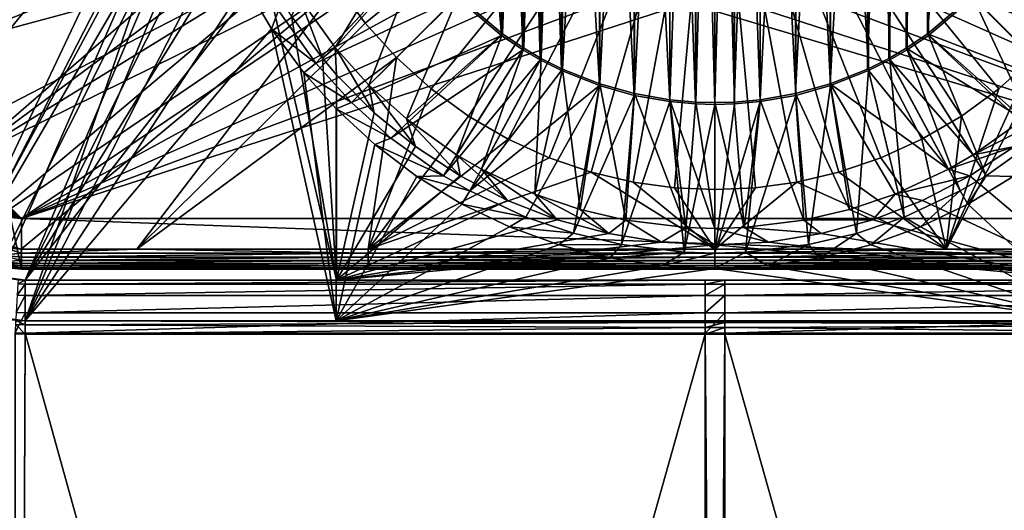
# Model space of a CAD drawing. Header units: metres. Extents: x -901 to 901, y -486 to 401.
# Tile 206 of 256: x -51 to 21, y -57 to -21. Entities that reach past the tile are written whole.
import ezdxf

# ---------------------------------------------------------------- set-up
doc = ezdxf.new("R2010")
doc.units = ezdxf.units.M

msp = doc.modelspace()

# ---------------------------------------------------------------- linework, layer by layer
at = {"layer": 'top0'}
for points in [[(-62.686565, 30.845772, -513.916626), (-39.047077, 0, -514.329285), (-62.686565, -30.845772, -513.916626)], [(-59.686565, -30.845772, -510.968536), (-37.297661, 0, -511.359344), (-59.686565, 30.845772, -510.968536)], [(-1.426473, -26.827774, -517.427917), (-3.332516, 26.658182, -517.427917), (-1.426473, 26.827774, -517.427917)], [(0, -26.865671, -517.427917), (-1.426473, 26.827774, -517.427917), (0, 26.865671, -517.427917)], [(0, -26.865671, -517.427917), (-1.426473, -26.827774, -517.427917), (-1.426473, 26.827774, -517.427917)], [(1.426473, -26.827774, -517.427917), (0, 26.865671, -517.427917), (1.426473, 26.827774, -517.427917)], [(1.426473, -26.827774, -517.427917), (0, -26.865671, -517.427917), (0, 26.865671, -517.427917)], [(3.332516, -26.658182, -517.427917), (1.426473, 26.827774, -517.427917), (3.332516, 26.658182, -517.427917)], [(3.332516, -26.658182, -517.427917), (1.426473, -26.827774, -517.427917), (1.426473, 26.827774, -517.427917)], [(-5.948157, -26.198927, -517.427917), (-8.505677, 25.483677, -517.427917), (-5.948157, 26.198927, -517.427917)], [(-3.332516, -26.658182, -517.427917), (-5.948157, 26.198927, -517.427917), (-3.332516, 26.658182, -517.427917)], [(-3.332516, -26.658182, -517.427917), (-5.948157, -26.198927, -517.427917), (-5.948157, 26.198927, -517.427917)], [(-3.316785, 26.528145, -514.427917), (-5.918982, -26.071234, -514.427917), (-3.316785, -26.528145, -514.427917)], [(-3.316785, 26.528145, -514.427917), (-5.918982, 26.071234, -514.427917), (-5.918982, -26.071234, -514.427917)], [(-1.426473, -26.827774, -517.427917), (-3.332516, -26.658182, -517.427917), (-3.332516, 26.658182, -517.427917)], [(-1.419746, 26.696964, -514.427917), (-3.316785, -26.528145, -514.427917), (-1.419746, -26.696964, -514.427917)], [(-1.419746, 26.696964, -514.427917), (-3.316785, 26.528145, -514.427917), (-3.316785, -26.528145, -514.427917)], [(0, 26.734688, -514.427917), (-1.419746, -26.696964, -514.427917), (0, -26.734688, -514.427917)], [(0, 26.734688, -514.427917), (-1.419746, 26.696964, -514.427917), (-1.419746, -26.696964, -514.427917)], [(1.419746, 26.696964, -514.427917), (0, 26.734688, -514.427917), (0, -26.734688, -514.427917)], [(1.419746, 26.696964, -514.427917), (0, -26.734688, -514.427917), (1.419746, -26.696964, -514.427917)], [(3.316785, 26.528145, -514.427917), (1.419746, 26.696964, -514.427917), (1.419746, -26.696964, -514.427917)], [(3.316785, 26.528145, -514.427917), (1.419746, -26.696964, -514.427917), (3.316785, -26.528145, -514.427917)], [(5.918982, 26.071234, -514.427917), (3.316785, 26.528145, -514.427917), (3.316785, -26.528145, -514.427917)], [(5.948157, -26.198927, -517.427917), (3.332516, 26.658182, -517.427917), (5.948157, 26.198927, -517.427917)], [(5.948157, -26.198927, -517.427917), (3.332516, -26.658182, -517.427917), (3.332516, 26.658182, -517.427917)], [(8.505677, -25.483677, -517.427917), (5.948157, 26.198927, -517.427917), (8.505677, 25.483677, -517.427917)], [(8.505677, -25.483677, -517.427917), (5.948157, -26.198927, -517.427917), (5.948157, 26.198927, -517.427917)], [(-8.505677, -25.483677, -517.427917), (-11.281076, 24.382404, -517.427917), (-8.505677, 25.483677, -517.427917)], [(-8.463373, 25.359711, -514.427917), (-11.225679, -24.263712, -514.427917), (-8.463373, -25.359711, -514.427917)], [(-8.463373, 25.359711, -514.427917), (-11.225679, 24.263712, -514.427917), (-11.225679, -24.263712, -514.427917)], [(-5.948157, -26.198927, -517.427917), (-8.505677, -25.483677, -517.427917), (-8.505677, 25.483677, -517.427917)], [(-5.918982, 26.071234, -514.427917), (-8.463373, -25.359711, -514.427917), (-5.918982, -26.071234, -514.427917)], [(-5.918982, 26.071234, -514.427917), (-8.463373, 25.359711, -514.427917), (-8.463373, -25.359711, -514.427917)], [(5.918982, 26.071234, -514.427917), (3.316785, -26.528145, -514.427917), (5.918982, -26.071234, -514.427917)], [(8.463373, 25.359711, -514.427917), (5.918982, 26.071234, -514.427917), (5.918982, -26.071234, -514.427917)], [(8.463373, 25.359711, -514.427917), (5.918982, -26.071234, -514.427917), (8.463373, -25.359711, -514.427917)], [(11.225679, 24.263712, -514.427917), (8.463373, 25.359711, -514.427917), (8.463373, -25.359711, -514.427917)], [(11.281076, -24.382404, -517.427917), (8.505677, 25.483677, -517.427917), (11.281076, 24.382404, -517.427917)], [(11.281076, -24.382404, -517.427917), (8.505677, -25.483677, -517.427917), (8.505677, 25.483677, -517.427917)], [(-11.281076, -24.382404, -517.427917), (-12.852788, 23.59174, -517.427917), (-11.281076, 24.382404, -517.427917)], [(-11.225679, 24.263712, -514.427917), (-12.790017, -23.476776, -514.427917), (-11.225679, -24.263712, -514.427917)], [(-11.225679, 24.263712, -514.427917), (-12.790017, 23.476776, -514.427917), (-12.790017, -23.476776, -514.427917)], [(-8.505677, -25.483677, -517.427917), (-11.281076, -24.382404, -517.427917), (-11.281076, 24.382404, -517.427917)], [(11.225679, 24.263712, -514.427917), (8.463373, -25.359711, -514.427917), (11.225679, -24.263712, -514.427917)], [(12.790017, 23.476776, -514.427917), (11.225679, 24.263712, -514.427917), (11.225679, -24.263712, -514.427917)], [(12.852788, -23.59174, -517.427917), (11.281076, 24.382404, -517.427917), (12.852788, 23.59174, -517.427917)], [(12.852788, -23.59174, -517.427917), (11.281076, -24.382404, -517.427917), (11.281076, 24.382404, -517.427917)], [(-12.852788, -23.59174, -517.427917), (-14.140537, 22.843149, -517.427917), (-12.852788, 23.59174, -517.427917)], [(-12.790017, 23.476776, -514.427917), (-14.071715, -22.731705, -514.427917), (-12.790017, -23.476776, -514.427917)], [(-12.790017, 23.476776, -514.427917), (-14.071715, 22.731705, -514.427917), (-14.071715, -22.731705, -514.427917)], [(-11.281076, -24.382404, -517.427917), (-12.852788, -23.59174, -517.427917), (-12.852788, 23.59174, -517.427917)], [(12.790017, 23.476776, -514.427917), (11.225679, -24.263712, -514.427917), (12.790017, -23.476776, -514.427917)], [(14.071715, 22.731705, -514.427917), (12.790017, 23.476776, -514.427917), (12.790017, -23.476776, -514.427917)], [(14.140537, -22.843149, -517.427917), (12.852788, 23.59174, -517.427917), (14.140537, 22.843149, -517.427917)], [(14.140537, -22.843149, -517.427917), (12.852788, -23.59174, -517.427917), (12.852788, 23.59174, -517.427917)], [(-14.140537, -22.843149, -517.427917), (-15.713568, 21.79101, -517.427917), (-14.140537, 22.843149, -517.427917)], [(-14.071715, 22.731705, -514.427917), (-15.637327, -21.684502, -514.427917), (-14.071715, -22.731705, -514.427917)], [(-14.071715, 22.731705, -514.427917), (-15.637327, 21.684502, -514.427917), (-15.637327, -21.684502, -514.427917)], [(-12.852788, -23.59174, -517.427917), (-14.140537, -22.843149, -517.427917), (-14.140537, 22.843149, -517.427917)], [(14.071715, 22.731705, -514.427917), (12.790017, -23.476776, -514.427917), (14.071715, -22.731705, -514.427917)], [(15.637327, 21.684502, -514.427917), (14.071715, 22.731705, -514.427917), (14.071715, -22.731705, -514.427917)], [(15.713568, -21.79101, -517.427917), (14.140537, 22.843149, -517.427917), (15.713568, 21.79101, -517.427917)], [(15.713568, -21.79101, -517.427917), (14.140537, -22.843149, -517.427917), (14.140537, 22.843149, -517.427917)], [(-15.713568, -21.79101, -517.427917), (-18.996899, 18.996899, -517.427917), (-15.713568, 21.79101, -517.427917)], [(-14.140537, -22.843149, -517.427917), (-15.713568, -21.79101, -517.427917), (-15.713568, 21.79101, -517.427917)], [(18.996899, -18.996899, -517.427917), (15.713568, -21.79101, -517.427917), (15.713568, 21.79101, -517.427917)], [(-15.637327, 21.684502, -514.427917), (-18.90428, -18.90428, -514.427917), (-15.637327, -21.684502, -514.427917)], [(15.637327, 21.684502, -514.427917), (14.071715, -22.731705, -514.427917), (15.637327, -21.684502, -514.427917)], [(18.90428, 18.90428, -514.427917), (15.637327, 21.684502, -514.427917), (15.637327, -21.684502, -514.427917)], [(-15.713568, -21.79101, -517.427917), (-18.996899, -18.996899, -517.427917), (-18.996899, 18.996899, -517.427917)], [(18.90428, 18.90428, -514.427917), (15.637327, -21.684502, -514.427917), (18.90428, -18.90428, -514.427917)], [(-39.047077, 0, -514.329285), (-38.886612, -3.495772, -514.332092), (-62.686565, -30.845772, -513.916626)], [(-37.147816, -3.322215, -511.361969), (-37.297661, 0, -511.359344), (-59.686565, -30.845772, -510.968536)], [(-62.686565, -30.845772, -513.916626), (-38.886612, -3.495772, -514.332092), (-56.716419, -41.186375, -514.020874)], [(-55.216419, -38.588295, -511.04657), (-37.147816, -3.322215, -511.361969), (-59.686565, -30.845772, -510.968536)], [(-38.886612, -3.495772, -514.332092), (-38.376389, -7.093951, -514.340942), (-56.716419, -41.186375, -514.020874)], [(-36.663929, -6.810745, -511.370422), (-37.147816, -3.322215, -511.361969), (-55.216419, -38.588295, -511.04657)], [(-56.716419, -41.186375, -514.020874), (-38.376389, -7.093951, -514.340942), (-53.836647, -42.379215, -514.071106)], [(-53.060188, -39.481438, -511.084198), (-36.663929, -6.810745, -511.370422), (-55.216419, -38.588295, -511.04657)], [(-38.376389, -7.093951, -514.340942), (-50.746269, -42.786068, -514.125061), (-53.836647, -42.379215, -514.071106)], [(-36.663929, -6.810745, -511.370422), (-53.060188, -39.481438, -511.084198), (-50.746269, -39.786068, -511.124603)], [(-35.849415, -10.238978, -511.384613), (-36.663929, -6.810745, -511.370422), (-50.746269, -39.786068, -511.124603)], [(-38.376389, -7.093951, -514.340942), (-37.487114, -10.741648, -514.356506), (-50.746269, -42.786068, -514.125061)], [(-50.746269, -39.786068, -511.124603), (-34.654484, -13.718338, -511.405487), (-35.849415, -10.238978, -511.384613)], [(-37.487114, -10.741648, -514.356506), (-36.235901, -14.335688, -514.378357), (-50.746269, -42.786068, -514.125061)], [(-33.095692, -17.106422, -511.432709), (-34.654484, -13.718338, -511.405487), (-50.746269, -39.786068, -511.124603)], [(-50.746269, -42.786068, -514.125061), (-36.235901, -14.335688, -514.378357), (-34.555161, -18.001799, -514.407654)], [(-27.948675, -22.680815, -513.617859), (-22.731705, -14.071715, -514.427917), (-30.573067, -18.99567, -513.617859)], [(-21.684502, -15.637327, -514.427917), (-22.731705, -14.071715, -514.427917), (-27.948675, -22.680815, -513.617859)], [(-32.117138, -19.953871, -516.470337), (-21.79101, -15.713568, -517.427917), (-29.359222, -23.826532, -516.470337)], [(-21.79101, -15.713568, -517.427917), (-18.996899, -18.996899, -517.427917), (-29.359222, -23.826532, -516.470337)], [(-25.4568, -25.446005, -513.617859), (-21.684502, -15.637327, -514.427917), (-27.948675, -22.680815, -513.617859)], [(-18.90428, -18.90428, -514.427917), (-21.684502, -15.637327, -514.427917), (-25.4568, -25.446005, -513.617859)], [(21.684502, -15.637327, -514.427917), (18.90428, -18.90428, -514.427917), (27.942266, -22.688711, -513.617859)], [(18.996899, -18.996899, -517.427917), (21.79101, -15.713568, -517.427917), (26.734667, -26.738085, -516.470337)], [(-27.838858, -39.786068, -511.524445), (-33.095692, -17.106422, -511.432709), (-50.746269, -39.786068, -511.124603)], [(-31.159554, -20.385923, -511.466492), (-33.095692, -17.106422, -511.432709), (-27.838858, -39.786068, -511.524445)], [(-34.555161, -18.001799, -514.407654), (-32.620678, -21.313568, -514.441467), (-50.746269, -42.786068, -514.125061)], [(-32.620678, -21.313568, -514.441467), (-34.555161, -18.001799, -514.407654), (-32.117138, -19.953871, -516.470337)], [(-30.573067, -18.99567, -513.617859), (-31.159554, -20.385923, -511.466492), (-28.878754, -23.469364, -511.506287)], [(-27.948675, -22.680815, -513.617859), (-30.573067, -18.99567, -513.617859), (-28.878754, -23.469364, -511.506287)], [(-29.359222, -23.826532, -516.470337), (-18.996899, -18.996899, -517.427917), (-26.741503, -26.731247, -516.470337)], [(-18.996899, -18.996899, -517.427917), (-15.713568, -21.79101, -517.427917), (-26.741503, -26.731247, -516.470337)], [(-22.692659, -27.93906, -513.617859), (-18.90428, -18.90428, -514.427917), (-25.4568, -25.446005, -513.617859)], [(-15.637327, -21.684502, -514.427917), (-18.90428, -18.90428, -514.427917), (-22.692659, -27.93906, -513.617859)], [(18.90428, -18.90428, -514.427917), (15.637327, -21.684502, -514.427917), (25.449604, -25.453203, -513.617859)], [(15.713568, -21.79101, -517.427917), (18.996899, -18.996899, -517.427917), (23.830284, -29.356178, -516.470337)], [(27.942266, -22.688711, -513.617859), (18.90428, -18.90428, -514.427917), (25.449604, -25.453203, -513.617859)], [(23.830284, -29.356178, -516.470337), (18.996899, -18.996899, -517.427917), (26.734667, -26.738085, -516.470337)], [(-32.620678, -21.313568, -514.441467), (-32.117138, -19.953871, -516.470337), (-29.359222, -23.826532, -516.470337)], [(-28.878754, -23.469364, -511.506287), (-31.159554, -20.385923, -511.466492), (-27.838858, -39.786068, -511.524445)], [(-32.620678, -21.313568, -514.441467), (-27.860697, -42.786068, -514.524475), (-50.746269, -42.786068, -514.125061)], [(-30.246994, -24.550148, -514.482849), (-32.620678, -21.313568, -514.441467), (-29.359222, -23.826532, -516.470337)], [(-32.620678, -21.313568, -514.441467), (-30.246994, -24.550148, -514.482849), (-27.860697, -42.786068, -514.524475)], [(-19.004459, -30.567604, -513.617859), (-15.637327, -21.684502, -514.427917), (-22.692659, -27.93906, -513.617859)], [(-14.071715, -22.731705, -514.427917), (-15.637327, -21.684502, -514.427917), (-19.004459, -30.567604, -513.617859)], [(15.637327, -21.684502, -514.427917), (14.071715, -22.731705, -514.427917), (22.684763, -27.945471, -513.617859)], [(25.449604, -25.453203, -513.617859), (15.637327, -21.684502, -514.427917), (22.684763, -27.945471, -513.617859)], [(-26.741503, -26.731247, -516.470337), (-15.713568, -21.79101, -517.427917), (-23.837786, -29.350086, -516.470337)], [(-15.713568, -21.79101, -517.427917), (-14.140537, -22.843149, -517.427917), (-23.837786, -29.350086, -516.470337)], [(14.140537, -22.843149, -517.427917), (15.713568, -21.79101, -517.427917), (19.95665, -32.115414, -516.470337)], [(19.95665, -32.115414, -516.470337), (15.713568, -21.79101, -517.427917), (23.830284, -29.356178, -516.470337)], [(-27.948675, -22.680815, -513.617859), (-28.878754, -23.469364, -511.506287), (-27.838858, -24.678165, -511.524445)], [(-25.4568, -25.446005, -513.617859), (-27.948675, -22.680815, -513.617859), (-25.080172, -27.477247, -511.524445)], [(-25.080172, -27.477247, -511.524445), (-27.948675, -22.680815, -513.617859), (-27.838858, -24.678165, -511.524445)], [(-23.837786, -29.350086, -516.470337), (-14.140537, -22.843149, -517.427917), (-19.962212, -32.111958, -516.470337)], [(-14.140537, -22.843149, -517.427917), (-12.852788, -23.59174, -517.427917), (-19.962212, -32.111958, -516.470337)], [(-17.17609, -31.631153, -513.617859), (-14.071715, -22.731705, -514.427917), (-19.004459, -30.567604, -513.617859)], [(-12.790017, -23.476776, -514.427917), (-14.071715, -22.731705, -514.427917), (-17.17609, -31.631153, -513.617859)], [(14.071715, -22.731705, -514.427917), (12.790017, -23.476776, -514.427917), (18.998596, -30.571247, -513.617859)], [(12.852788, -23.59174, -517.427917), (14.140537, -22.843149, -517.427917), (18.038639, -33.230633, -516.470337)], [(22.684763, -27.945471, -513.617859), (14.071715, -22.731705, -514.427917), (18.998596, -30.571247, -513.617859)], [(18.038639, -33.230633, -516.470337), (14.140537, -22.843149, -517.427917), (19.95665, -32.115414, -516.470337)], [(-30.246994, -24.550148, -514.482849), (-29.359222, -23.826532, -516.470337), (-26.741503, -26.731247, -516.470337)], [(-27.838858, -39.786068, -511.524445), (-27.838858, -24.678165, -511.524445), (-28.878754, -23.469364, -511.506287)], [(-19.962212, -32.111958, -516.470337), (-12.852788, -23.59174, -517.427917), (-18.044041, -33.227703, -516.470337)], [(-12.852788, -23.59174, -517.427917), (-11.281076, -24.382404, -517.427917), (-18.044041, -33.227703, -516.470337)], [(-13.254572, -33.464371, -513.617859), (-12.790017, -23.476776, -514.427917), (-17.17609, -31.631153, -513.617859)], [(-11.225679, -24.263712, -514.427917), (-12.790017, -23.476776, -514.427917), (-13.254572, -33.464371, -513.617859)], [(12.790017, -23.476776, -514.427917), (11.225679, -24.263712, -514.427917), (17.170397, -31.634243, -513.617859)], [(11.281076, -24.382404, -517.427917), (12.852788, -23.59174, -517.427917), (13.914193, -35.157684, -516.470337)], [(18.998596, -30.571247, -513.617859), (12.790017, -23.476776, -514.427917), (17.170397, -31.634243, -513.617859)], [(13.914193, -35.157684, -516.470337), (12.852788, -23.59174, -517.427917), (18.038639, -33.230633, -516.470337)], [(-27.869349, -27.187979, -514.524475), (-30.246994, -24.550148, -514.482849), (-26.741503, -26.731247, -516.470337)], [(-30.246994, -24.550148, -514.482849), (-27.869349, -27.187979, -514.524475), (-27.860697, -42.786068, -514.524475)], [(-18.044041, -33.227703, -516.470337), (-11.281076, -24.382404, -517.427917), (-8.505677, -25.483677, -517.427917)], [(-9.90994, -34.602615, -513.617859), (-11.225679, -24.263712, -514.427917), (-13.254572, -33.464371, -513.617859)], [(-8.463373, -25.359711, -514.427917), (-11.225679, -24.263712, -514.427917), (-9.90994, -34.602615, -513.617859)], [(17.170397, -31.634243, -513.617859), (11.225679, -24.263712, -514.427917), (8.463373, -25.359711, -514.427917)], [(8.505677, -25.483677, -517.427917), (11.281076, -24.382404, -517.427917), (10.400405, -36.352428, -516.470337)], [(10.400405, -36.352428, -516.470337), (11.281076, -24.382404, -517.427917), (13.914193, -35.157684, -516.470337)], [(-27.838858, -24.678165, -511.524445), (-27.838858, -39.786068, -511.524445), (-25.080172, -27.477247, -511.524445)], [(-22.692659, -27.93906, -513.617859), (-25.4568, -25.446005, -513.617859), (-22.041595, -29.969687, -511.524445)], [(-22.041595, -29.969687, -511.524445), (-25.4568, -25.446005, -513.617859), (-25.080172, -27.477247, -511.524445)], [(-8.505677, -25.483677, -517.427917), (-13.923181, -35.154125, -516.470337), (-18.044041, -33.227703, -516.470337)], [(-10.409698, -36.34977, -516.470337), (-13.923181, -35.154125, -516.470337), (-8.505677, -25.483677, -517.427917)], [(-5.948157, -26.198927, -517.427917), (-10.409698, -36.34977, -516.470337), (-8.505677, -25.483677, -517.427917)], [(-6.555231, -35.391762, -513.617859), (-8.463373, -25.359711, -514.427917), (-9.90994, -34.602615, -513.617859)], [(-5.918982, -26.071234, -514.427917), (-8.463373, -25.359711, -514.427917), (-6.555231, -35.391762, -513.617859)], [(-2.157722, -35.928986, -513.617859), (-5.918982, -26.071234, -514.427917), (-6.555231, -35.391762, -513.617859)], [(-3.316785, -26.528145, -514.427917), (-5.918982, -26.071234, -514.427917), (-2.157722, -35.928986, -513.617859)], [(3.316785, -26.528145, -514.427917), (6.545234, -35.393612, -513.617859), (5.918982, -26.071234, -514.427917)], [(5.918982, -26.071234, -514.427917), (9.900159, -34.605415, -513.617859), (8.463373, -25.359711, -514.427917)], [(6.545234, -35.393612, -513.617859), (9.900159, -34.605415, -513.617859), (5.918982, -26.071234, -514.427917)], [(5.948157, -26.198927, -517.427917), (8.505677, -25.483677, -517.427917), (6.876137, -37.180458, -516.470337)], [(6.876137, -37.180458, -516.470337), (8.505677, -25.483677, -517.427917), (10.400405, -36.352428, -516.470337)], [(9.900159, -34.605415, -513.617859), (13.245112, -33.468117, -513.617859), (8.463373, -25.359711, -514.427917)], [(8.463373, -25.359711, -514.427917), (13.245112, -33.468117, -513.617859), (17.170397, -31.634243, -513.617859)], [(-27.869349, -27.187979, -514.524475), (-26.741503, -26.731247, -516.470337), (-23.837786, -29.350086, -516.470337)], [(-6.885635, -37.178699, -516.470337), (-10.409698, -36.34977, -516.470337), (-5.948157, -26.198927, -517.427917)], [(-3.332516, -26.658182, -517.427917), (-6.885635, -37.178699, -516.470337), (-5.948157, -26.198927, -517.427917)], [(-2.263426, -37.743137, -516.470337), (-6.885635, -37.178699, -516.470337), (-3.332516, -26.658182, -517.427917)], [(-1.426473, -26.827774, -517.427917), (-2.263426, -37.743137, -516.470337), (-3.332516, -26.658182, -517.427917)], [(-1.419746, -26.696964, -514.427917), (-3.316785, -26.528145, -514.427917), (-0.002678, -35.993721, -513.617859)], [(-0.002678, -35.993721, -513.617859), (-3.316785, -26.528145, -514.427917), (-2.157722, -35.928986, -513.617859)], [(0, -26.734688, -514.427917), (-1.419746, -26.696964, -514.427917), (-0.002678, -35.993721, -513.617859)], [(0, -26.734688, -514.427917), (-0.002678, -35.993721, -513.617859), (2.148406, -35.929546, -513.617859)], [(1.426473, -26.827774, -517.427917), (3.332516, -26.658182, -517.427917), (-0.002541, -37.810944, -516.470337)], [(-0.002541, -37.810944, -516.470337), (3.332516, -26.658182, -517.427917), (2.254585, -37.743668, -516.470337)], [(1.419746, -26.696964, -514.427917), (0, -26.734688, -514.427917), (2.148406, -35.929546, -513.617859)], [(1.419746, -26.696964, -514.427917), (2.148406, -35.929546, -513.617859), (3.316785, -26.528145, -514.427917)], [(2.148406, -35.929546, -513.617859), (6.545234, -35.393612, -513.617859), (3.316785, -26.528145, -514.427917)], [(3.332516, -26.658182, -517.427917), (5.948157, -26.198927, -517.427917), (2.254585, -37.743668, -516.470337)], [(2.254585, -37.743668, -516.470337), (5.948157, -26.198927, -517.427917), (6.876137, -37.180458, -516.470337)], [(-27.869349, -27.187979, -514.524475), (-25.024746, -29.826982, -514.524475), (-27.860697, -42.786068, -514.524475)], [(-25.024746, -29.826982, -514.524475), (-27.869349, -27.187979, -514.524475), (-23.837786, -29.350086, -516.470337)], [(-27.838858, -39.786068, -511.524445), (-22.041595, -29.969687, -511.524445), (-25.080172, -27.477247, -511.524445)], [(-2.263426, -37.743137, -516.470337), (-1.426473, -26.827774, -517.427917), (0, -26.865671, -517.427917)], [(-0.002541, -37.810944, -516.470337), (-2.263426, -37.743137, -516.470337), (0, -26.865671, -517.427917)], [(0, -26.865671, -517.427917), (1.426473, -26.827774, -517.427917), (-0.002541, -37.810944, -516.470337)], [(22.684763, -27.945471, -513.617859), (18.998596, -30.571247, -513.617859), (25.080173, -27.477245, -511.524445)], [(25.080173, -27.477245, -511.524445), (18.998596, -30.571247, -513.617859), (22.041597, -29.969685, -511.524445)], [(-19.004459, -30.567604, -513.617859), (-22.692659, -27.93906, -513.617859), (-18.757042, -32.127674, -511.524445)], [(-18.757042, -32.127674, -511.524445), (-22.692659, -27.93906, -513.617859), (-22.041595, -29.969687, -511.524445)], [(-25.024746, -29.826982, -514.524475), (-23.837786, -29.350086, -516.470337), (-19.962212, -32.111958, -516.470337)], [(21.921354, -32.176716, -514.524475), (19.95665, -32.115414, -516.470337), (23.830284, -29.356178, -516.470337)], [(-25.024746, -29.826982, -514.524475), (-21.931591, -32.169739, -514.524475), (-27.860697, -42.786068, -514.524475)], [(-18.757042, -32.127674, -511.524445), (-22.041595, -29.969687, -511.524445), (-27.838858, -39.786068, -511.524445)], [(-21.931591, -32.169739, -514.524475), (-25.024746, -29.826982, -514.524475), (-19.962212, -32.111958, -516.470337)], [(18.998596, -30.571247, -513.617859), (17.170397, -31.634243, -513.617859), (22.041597, -29.969685, -511.524445)], [(22.041597, -29.969685, -511.524445), (17.170397, -31.634243, -513.617859), (18.757044, -32.127674, -511.524445)], [(27.838858, -39.786068, -511.524445), (22.041597, -29.969685, -511.524445), (18.757044, -32.127674, -511.524445)], [(-17.17609, -31.631153, -513.617859), (-19.004459, -30.567604, -513.617859), (-15.263165, -33.927124, -511.524445)], [(-15.263165, -33.927124, -511.524445), (-19.004459, -30.567604, -513.617859), (-18.757042, -32.127674, -511.524445)], [(-13.254572, -33.464371, -513.617859), (-17.17609, -31.631153, -513.617859), (-11.598956, -35.347961, -511.524445)], [(-11.598956, -35.347961, -511.524445), (-17.17609, -31.631153, -513.617859), (-15.263165, -33.927124, -511.524445)], [(17.170397, -31.634243, -513.617859), (13.245112, -33.468117, -513.617859), (18.757044, -32.127674, -511.524445)], [(-27.860697, -42.786068, -514.524475), (-21.931591, -32.169739, -514.524475), (-18.620609, -34.192978, -514.524475)], [(-27.838858, -39.786068, -511.524445), (-15.263165, -33.927124, -511.524445), (-18.757042, -32.127674, -511.524445)], [(-21.931591, -32.169739, -514.524475), (-19.962212, -32.111958, -516.470337), (-18.044041, -33.227703, -516.470337)], [(-18.620609, -34.192978, -514.524475), (-21.931591, -32.169739, -514.524475), (-18.044041, -33.227703, -516.470337)], [(18.757044, -32.127674, -511.524445), (13.245112, -33.468117, -513.617859), (15.263168, -33.927124, -511.524445)], [(18.757044, -32.127674, -511.524445), (15.263168, -33.927124, -511.524445), (27.838858, -39.786068, -511.524445)], [(18.609728, -34.198898, -514.524475), (18.038639, -33.230633, -516.470337), (19.95665, -32.115414, -516.470337)], [(21.921354, -32.176716, -514.524475), (18.609728, -34.198898, -514.524475), (19.95665, -32.115414, -516.470337)], [(18.609728, -34.198898, -514.524475), (21.921354, -32.176716, -514.524475), (27.869379, -42.786068, -514.524353)], [(-18.620609, -34.192978, -514.524475), (-18.044041, -33.227703, -516.470337), (-13.923181, -35.154125, -516.470337)], [(15.113267, -35.881416, -514.524475), (13.914193, -35.157684, -516.470337), (18.038639, -33.230633, -516.470337)], [(18.609728, -34.198898, -514.524475), (15.113267, -35.881416, -514.524475), (18.038639, -33.230633, -516.470337)], [(-11.598956, -35.347961, -511.524445), (-15.263165, -33.927124, -511.524445), (-27.838858, -39.786068, -511.524445)], [(-7.805306, -36.374321, -511.524445), (-9.90994, -34.602615, -513.617859), (-13.254572, -33.464371, -513.617859)], [(-7.805306, -36.374321, -511.524445), (-13.254572, -33.464371, -513.617859), (-11.598956, -35.347961, -511.524445)], [(13.245112, -33.468117, -513.617859), (9.900159, -34.605415, -513.617859), (11.598959, -35.347961, -511.524445)], [(13.245112, -33.468117, -513.617859), (11.598959, -35.347961, -511.524445), (15.263168, -33.927124, -511.524445)], [(15.263168, -33.927124, -511.524445), (11.598959, -35.347961, -511.524445), (27.838858, -39.786068, -511.524445)], [(-18.620609, -34.192978, -514.524475), (-15.124681, -35.876606, -514.524475), (-27.860697, -42.786068, -514.524475)], [(-15.124681, -35.876606, -514.524475), (-18.620609, -34.192978, -514.524475), (-13.923181, -35.154125, -516.470337)], [(-6.555231, -35.391762, -513.617859), (-9.90994, -34.602615, -513.617859), (-7.805306, -36.374321, -511.524445)], [(9.900159, -34.605415, -513.617859), (6.545234, -35.393612, -513.617859), (11.598959, -35.347961, -511.524445)], [(27.869379, -42.786068, -514.524353), (15.113267, -35.881416, -514.524475), (18.609728, -34.198898, -514.524475)], [(-7.805306, -36.374321, -511.524445), (-11.598956, -35.347961, -511.524445), (-27.838858, -39.786068, -511.524445)], [(-15.124681, -35.876606, -514.524475), (-13.923181, -35.154125, -516.470337), (-10.409698, -36.34977, -516.470337)], [(-3.924551, -36.994755, -511.524445), (-6.555231, -35.391762, -513.617859), (-7.805306, -36.374321, -511.524445)], [(-2.157722, -35.928986, -513.617859), (-6.555231, -35.391762, -513.617859), (-3.924551, -36.994755, -511.524445)], [(6.545234, -35.393612, -513.617859), (2.148406, -35.929546, -513.617859), (7.805309, -36.374321, -511.524445)], [(11.598959, -35.347961, -511.524445), (6.545234, -35.393612, -513.617859), (7.805309, -36.374321, -511.524445)], [(27.838858, -39.786068, -511.524445), (11.598959, -35.347961, -511.524445), (7.805309, -36.374321, -511.524445)], [(11.466696, -37.20755, -514.524475), (10.400405, -36.352428, -516.470337), (13.914193, -35.157684, -516.470337)], [(15.113267, -35.881416, -514.524475), (11.466696, -37.20755, -514.524475), (13.914193, -35.157684, -516.470337)], [(-15.124681, -35.876606, -514.524475), (-11.478534, -37.203899, -514.524475), (-27.860697, -42.786068, -514.524475)], [(-11.478534, -37.203899, -514.524475), (-15.124681, -35.876606, -514.524475), (-10.409698, -36.34977, -516.470337)], [(0.000001, -37.202339, -511.524445), (-2.157722, -35.928986, -513.617859), (-3.924551, -36.994755, -511.524445)], [(-0.002678, -35.993721, -513.617859), (-2.157722, -35.928986, -513.617859), (0.000001, -37.202339, -511.524445)], [(2.148406, -35.929546, -513.617859), (-0.002678, -35.993721, -513.617859), (3.924553, -36.994755, -511.524445)], [(3.924553, -36.994755, -511.524445), (-0.002678, -35.993721, -513.617859), (0.000001, -37.202339, -511.524445)], [(7.805309, -36.374321, -511.524445), (2.148406, -35.929546, -513.617859), (3.924553, -36.994755, -511.524445)], [(11.466696, -37.20755, -514.524475), (15.113267, -35.881416, -514.524475), (27.869379, -42.786068, -514.524353)], [(-27.838858, -39.786068, -511.524445), (-3.924551, -36.994755, -511.524445), (-7.805306, -36.374321, -511.524445)], [(-11.478534, -37.203899, -514.524475), (-10.409698, -36.34977, -516.470337), (-6.885635, -37.178699, -516.470337)], [(7.805309, -36.374321, -511.524445), (3.924553, -36.994755, -511.524445), (27.838858, -39.786068, -511.524445)], [(7.706236, -38.164127, -514.524475), (6.876137, -37.180458, -516.470337), (10.400405, -36.352428, -516.470337)], [(11.466696, -37.20755, -514.524475), (7.706236, -38.164127, -514.524475), (10.400405, -36.352428, -516.470337)], [(-27.860697, -42.786068, -514.524475), (-11.478534, -37.203899, -514.524475), (-7.718378, -38.161674, -514.524475)], [(0.000001, -37.202339, -511.524445), (-3.924551, -36.994755, -511.524445), (-27.838858, -39.786068, -511.524445)], [(27.838858, -39.786068, -511.524445), (0.000001, -37.202339, -511.524445), (-27.838858, -39.786068, -511.524445)], [(-7.718378, -38.161674, -514.524475), (-11.478534, -37.203899, -514.524475), (-6.885635, -37.178699, -516.470337)], [(-7.718378, -38.161674, -514.524475), (-6.885635, -37.178699, -516.470337), (-2.263426, -37.743137, -516.470337)], [(3.924553, -36.994755, -511.524445), (0.000001, -37.202339, -511.524445), (27.838858, -39.786068, -511.524445)], [(3.869236, -38.741653, -514.524475), (2.254585, -37.743668, -516.470337), (6.876137, -37.180458, -516.470337)], [(7.706236, -38.164127, -514.524475), (3.869236, -38.741653, -514.524475), (6.876137, -37.180458, -516.470337)], [(7.706236, -38.164127, -514.524475), (11.466696, -37.20755, -514.524475), (27.869379, -42.786068, -514.524353)], [(-7.718378, -38.161674, -514.524475), (-3.881562, -38.740421, -514.524475), (-27.860697, -42.786068, -514.524475)], [(-3.881562, -38.740421, -514.524475), (-7.718378, -38.161674, -514.524475), (-2.263426, -37.743137, -516.470337)], [(-3.881562, -38.740421, -514.524475), (-2.263426, -37.743137, -516.470337), (-0.002541, -37.810944, -516.470337)], [(-0.006194, -38.934391, -514.524475), (-3.881562, -38.740421, -514.524475), (-0.002541, -37.810944, -516.470337)], [(3.869236, -38.741653, -514.524475), (-0.006194, -38.934391, -514.524475), (2.254585, -37.743668, -516.470337)], [(-0.006194, -38.934391, -514.524475), (-0.002541, -37.810944, -516.470337), (2.254585, -37.743668, -516.470337)], [(27.869379, -42.786068, -514.524353), (3.869236, -38.741653, -514.524475), (7.706236, -38.164127, -514.524475)], [(-3.881562, -38.740421, -514.524475), (-0.006194, -38.934391, -514.524475), (-27.860697, -42.786068, -514.524475)], [(-27.860697, -42.786068, -514.524475), (-0.006194, -38.934391, -514.524475), (27.869379, -42.786068, -514.524353)], [(-0.006194, -38.934391, -514.524475), (3.869236, -38.741653, -514.524475), (27.869379, -42.786068, -514.524353)], [(-50.746269, -39.786068, -511.124603), (-53.060188, -39.481438, -511.084198), (-51.253803, -39.771652, -504.487732)], [(-51.253803, -39.771652, -504.487732), (-51.272408, -40.067234, -502.97821), (-50.746269, -39.786068, -504.487305)], [(-51.272408, -40.067234, -502.97821), (-50.746269, -40.082375, -502.977753), (-50.746269, -39.786068, -504.487305)], [(-50.746269, -39.786068, -504.487305), (-50.746269, -39.786068, -511.124603), (-51.253803, -39.771652, -504.487732)], [(-0.734328, -40.082218, -502.977814), (-0.734328, -39.786068, -504.487305), (-50.746269, -40.082375, -502.977753)], [(-0.734328, -39.786068, -504.487305), (-50.746269, -39.786068, -504.487305), (-50.746269, -40.082375, -502.977753)], [(-27.838858, -39.786068, -511.524445), (-50.746269, -39.786068, -511.124603), (-0.734328, -39.786068, -504.487305)], [(-0.734328, -39.786068, -504.487305), (-50.746269, -39.786068, -511.124603), (-50.746269, -39.786068, -504.487305)], [(27.838858, -39.786068, -511.524445), (-27.838858, -39.786068, -511.524445), (0.734328, -39.786068, -504.487305)], [(0.734328, -39.786068, -504.487305), (-27.838858, -39.786068, -511.524445), (-0.734328, -39.786068, -504.487305)], [(0.734328, -40.082218, -502.977814), (0.734328, -39.786068, -504.487305), (-0.734328, -40.082218, -502.977814)], [(0.734328, -39.786068, -504.487305), (-0.734328, -39.786068, -504.487305), (-0.734328, -40.082218, -502.977814)], [(50.746269, -39.786068, -504.487305), (27.838858, -39.786068, -511.524445), (0.734328, -39.786068, -504.487305)], [(0.734328, -39.786068, -504.487305), (0.734328, -40.082218, -502.977814), (50.746269, -39.786068, -504.487305)], [(0.734328, -40.082218, -502.977814), (50.746269, -40.082375, -502.977753), (50.746269, -39.786068, -504.487305)], [(-51.272408, -40.067234, -502.97821), (-51.32188, -40.910358, -501.692505), (-50.746269, -40.082375, -502.977753)], [(-51.32188, -40.910358, -501.692505), (-50.746269, -40.926769, -501.692139), (-50.746269, -40.082375, -502.977753)], [(-0.734328, -40.926758, -501.692108), (-0.734328, -40.082218, -502.977814), (-50.746269, -40.926769, -501.692139)], [(-0.734328, -40.082218, -502.977814), (-50.746269, -40.082375, -502.977753), (-50.746269, -40.926769, -501.692139)], [(0.734328, -40.926758, -501.692108), (0.734328, -40.082218, -502.977814), (-0.734328, -40.926758, -501.692108)], [(0.734328, -40.082218, -502.977814), (-0.734328, -40.082218, -502.977814), (-0.734328, -40.926758, -501.692108)], [(0.734328, -40.082218, -502.977814), (0.734328, -40.926758, -501.692108), (50.746269, -40.082375, -502.977753)], [(0.734328, -40.926758, -501.692108), (50.746269, -40.926769, -501.692139), (50.746269, -40.082375, -502.977753)], [(-51.32188, -40.910358, -501.692505), (-51.394886, -42.176022, -500.821228), (-50.746269, -40.926769, -501.692139)], [(-51.394886, -42.176022, -500.821228), (-50.746269, -42.194439, -500.821014), (-50.746269, -40.926769, -501.692139)], [(-0.734328, -42.194477, -500.820831), (-0.734328, -40.926758, -501.692108), (-50.746269, -42.194439, -500.821014)], [(-0.734328, -40.926758, -501.692108), (-50.746269, -40.926769, -501.692139), (-50.746269, -42.194439, -500.821014)], [(0.734328, -42.194477, -500.820831), (0.734328, -40.926758, -501.692108), (-0.734328, -42.194477, -500.820831)], [(0.734328, -40.926758, -501.692108), (-0.734328, -40.926758, -501.692108), (-0.734328, -42.194477, -500.820831)], [(0.734328, -40.926758, -501.692108), (0.734328, -42.194477, -500.820831), (50.746269, -40.926769, -501.692139)], [(0.734328, -42.194477, -500.820831), (50.746269, -42.194439, -500.821014), (50.746269, -40.926769, -501.692139)], [(-53.836647, -42.379215, -514.071106), (-50.746269, -42.786068, -514.125061), (-52.37619, -42.674297, -504.488922)], [(-52.37619, -42.674297, -504.488922), (-50.746269, -42.786068, -514.125061), (-51.42411, -42.766815, -504.487732)], [(-51.394886, -42.176022, -500.821228), (-51.480598, -43.676567, -500.493591), (-50.746269, -42.194439, -500.821014)], [(-51.480598, -43.676567, -500.493591), (-50.746269, -43.69743, -500.493134), (-50.746269, -42.194439, -500.821014)], [(-0.734328, -42.194477, -500.820831), (-50.746269, -42.194439, -500.821014), (-50.746269, -43.69743, -500.493134)], [(-0.734328, -43.69743, -500.493134), (-0.734328, -42.194477, -500.820831), (-50.746269, -43.69743, -500.493134)], [(0.734328, -43.69743, -500.493134), (0.734328, -42.194477, -500.820831), (-0.734328, -43.69743, -500.493134)], [(0.734328, -42.194477, -500.820831), (-0.734328, -42.194477, -500.820831), (-0.734328, -43.69743, -500.493134)], [(0.734328, -42.194477, -500.820831), (0.734328, -43.69743, -500.493134), (50.746269, -42.194439, -500.821014)], [(0.734328, -43.69743, -500.493134), (50.746269, -43.69743, -500.493134), (50.746269, -42.194439, -500.821014)], [(-51.480598, -43.739395, -503.49292), (-51.441067, -43.050426, -503.791534), (-50.746269, -43.760258, -503.492493)], [(-51.441067, -43.050426, -503.791534), (-51.42411, -42.766815, -504.487732), (-50.746269, -43.070175, -503.791107)], [(-51.441067, -43.050426, -503.791534), (-50.746269, -43.070175, -503.791107), (-50.746269, -43.760258, -503.492493)], [(-51.42411, -42.766815, -504.487732), (-50.746269, -42.786068, -504.487305), (-50.746269, -43.070175, -503.791107)], [(-50.746269, -42.786068, -514.125061), (-50.746269, -42.786068, -504.487305), (-51.42411, -42.766815, -504.487732)], [(-0.734328, -42.786068, -504.487305), (-0.734328, -42.915924, -503.995819), (-50.746269, -42.786068, -504.487305)], [(-0.734328, -42.915924, -503.995819), (-50.746269, -43.070175, -503.791107), (-50.746269, -42.786068, -504.487305)], [(-50.746269, -42.786068, -504.487305), (-27.860697, -42.786068, -514.524475), (-0.734328, -42.786068, -504.487305)], [(-50.746269, -42.786068, -504.487305), (-50.746269, -42.786068, -514.125061), (-27.860697, -42.786068, -514.524475)], [(-0.734328, -42.915924, -503.995819), (-0.734328, -43.271599, -503.632599), (-50.746269, -43.070175, -503.791107)], [(-0.734328, -43.271599, -503.632599), (-50.746269, -43.760258, -503.492493), (-50.746269, -43.070175, -503.791107)], [(-0.734328, -43.271599, -503.632599), (-0.734328, -43.760258, -503.492493), (-50.746269, -43.760258, -503.492493)], [(-27.860697, -42.786068, -514.524475), (27.869379, -42.786068, -514.524353), (-0.734328, -42.786068, -504.487305)], [(0.734328, -42.915924, -503.995819), (-0.734328, -42.915924, -503.995819), (0.734328, -42.786068, -504.487305)], [(-0.734328, -42.915924, -503.995819), (-0.734328, -42.786068, -504.487305), (0.734328, -42.786068, -504.487305)], [(-0.734328, -42.786068, -504.487305), (27.869379, -42.786068, -514.524353), (0.734328, -42.786068, -504.487305)], [(0.734328, -43.271599, -503.632599), (-0.734328, -43.271599, -503.632599), (0.734328, -42.915924, -503.995819)], [(-0.734328, -43.271599, -503.632599), (-0.734328, -42.915924, -503.995819), (0.734328, -42.915924, -503.995819)], [(0.734328, -43.760258, -503.492493), (-0.734328, -43.760258, -503.492493), (0.734328, -43.271599, -503.632599)], [(-0.734328, -43.760258, -503.492493), (-0.734328, -43.271599, -503.632599), (0.734328, -43.271599, -503.632599)], [(0.734328, -42.786068, -504.487305), (50.746269, -42.786068, -504.487305), (0.734328, -42.915924, -503.995819)], [(50.746269, -42.786068, -504.487305), (50.746269, -43.070175, -503.791107), (0.734328, -42.915924, -503.995819)], [(27.869379, -42.786068, -514.524353), (50.746269, -42.786068, -514.125061), (0.734328, -42.786068, -504.487305)], [(0.734328, -42.786068, -504.487305), (50.746269, -42.786068, -514.125061), (50.746269, -42.786068, -504.487305)], [(0.734328, -42.915924, -503.995819), (50.746269, -43.070175, -503.791107), (0.734328, -43.271599, -503.632599)], [(50.746269, -43.070175, -503.791107), (50.746269, -43.760258, -503.492493), (0.734328, -43.271599, -503.632599)], [(0.734328, -43.271599, -503.632599), (50.746269, -43.760258, -503.492493), (0.734328, -43.760258, -503.492493)], [(-50.746269, -43.69743, -500.493134), (-51.480598, -43.676567, -500.493591), (-51.480598, -223.920547, -496.718018)], [(-50.746269, -43.69743, -500.493134), (-51.480598, -223.920547, -496.718018), (-0.734328, -223.920547, -496.718018)], [(-51.480598, -223.983383, -499.717346), (-51.480598, -43.739395, -503.49292), (-50.746269, -43.760258, -503.492493)], [(-0.734328, -223.983383, -499.717346), (-51.480598, -223.983383, -499.717346), (-0.734328, -43.760258, -503.492493)], [(-51.480598, -223.983383, -499.717346), (-50.746269, -43.760258, -503.492493), (-0.734328, -43.760258, -503.492493)], [(-0.734328, -43.69743, -500.493134), (-50.746269, -43.69743, -500.493134), (-0.734328, -223.920547, -496.718018)], [(-0.734328, -43.69743, -500.493134), (-0.734328, -223.920547, -496.718018), (0.734328, -43.69743, -500.493134)], [(-0.734328, -223.920547, -496.718018), (0.734328, -223.920547, -496.718018), (0.734328, -43.69743, -500.493134)], [(-0.734328, -223.983383, -499.717346), (-0.734328, -43.760258, -503.492493), (0.734328, -223.983383, -499.717346)], [(-0.734328, -43.760258, -503.492493), (0.734328, -43.760258, -503.492493), (0.734328, -223.983383, -499.717346)], [(50.746269, -43.69743, -500.493134), (0.734328, -223.920547, -496.718018), (51.480598, -223.920547, -496.718018)], [(50.746269, -43.69743, -500.493134), (0.734328, -43.69743, -500.493134), (0.734328, -223.920547, -496.718018)], [(0.734328, -223.983383, -499.717346), (0.734328, -43.760258, -503.492493), (51.480598, -223.983383, -499.717346)], [(0.734328, -43.760258, -503.492493), (50.746269, -43.760258, -503.492493), (51.480598, -223.983383, -499.717346)]]:
    msp.add_3dface(points, dxfattribs=at)
at = {"layer": 'top0123457'}
for points in [[(-55.270489, 31.001257, -504.348846), (-19.502541, 0.001257, -504.348846), (-55.270489, -30.998743, -504.348846)], [(55.265408, -30.998743, -504.348846), (19.497459, 0.001257, -504.348846), (55.265408, 31.001257, -504.348846)], [(-19.502541, 0.001257, -504.348846), (-19.076418, -4.053021, -504.348846), (-55.270489, -30.998743, -504.348846)], [(-25.722971, -20.88023, -500.752808), (-0.00254, 0.001257, -500.478394), (-27.732025, -18.127523, -500.752808)], [(-25.722971, -20.88023, -500.752808), (-23.428864, -23.424891, -500.752808), (-0.00254, 0.001257, -500.478394)], [(-23.428864, -23.424891, -500.752808), (-20.88422, -25.719017, -500.752808), (-0.00254, 0.001257, -500.478394)], [(-18.131529, -27.72809, -500.752808), (-0.00254, 0.001257, -500.478394), (-20.88422, -25.719017, -500.752808)], [(-0.00254, 0.001257, -500.478394), (-18.131529, -27.72809, -500.752808), (-15.218926, -29.427277, -500.752808)], [(-15.218926, -29.427277, -500.752808), (-12.197501, -30.802313, -500.752808), (-0.00254, 0.001257, -500.478394)], [(-0.00254, 0.001257, -500.478394), (-12.197501, -30.802313, -500.752808), (-9.118542, -31.849575, -500.752808)], [(-6.031011, -32.575336, -500.752808), (-0.00254, 0.001257, -500.478394), (-9.118542, -31.849575, -500.752808)], [(-0.00254, 0.001257, -500.478394), (-6.031011, -32.575336, -500.752808), (-2.979477, -32.994423, -500.752808)], [(-2.979477, -32.994423, -500.752808), (-0.002623, -33.128441, -500.752808), (-0.00254, 0.001257, -500.478394)], [(-0.00254, 0.001257, -500.478394), (-0.002623, -33.128441, -500.752808), (2.974232, -32.994438, -500.752808)], [(23.423666, -23.425007, -500.752808), (-0.00254, 0.001257, -500.478394), (20.879011, -25.71912, -500.752808)], [(9.113301, -31.849621, -500.752808), (12.192266, -30.802374, -500.752808), (-0.00254, 0.001257, -500.478394)], [(23.423666, -23.425007, -500.752808), (25.717785, -20.880358, -500.752808), (-0.00254, 0.001257, -500.478394)], [(25.717785, -20.880358, -500.752808), (27.726854, -18.127663, -500.752808), (-0.00254, 0.001257, -500.478394)], [(-0.00254, 0.001257, -500.478394), (12.192266, -30.802374, -500.752808), (15.213699, -29.427353, -500.752808)], [(18.12631, -27.728182, -500.752808), (20.879011, -25.71912, -500.752808), (-0.00254, 0.001257, -500.478394)], [(-0.00254, 0.001257, -500.478394), (15.213699, -29.427353, -500.752808), (18.12631, -27.728182, -500.752808)], [(9.113301, -31.849621, -500.752808), (-0.00254, 0.001257, -500.478394), (6.025768, -32.575367, -500.752808)], [(-0.00254, 0.001257, -500.478394), (2.974232, -32.994438, -500.752808), (6.025768, -32.575367, -500.752808)], [(19.071339, -4.053021, -504.348846), (19.497459, 0.001257, -504.348846), (55.265408, -30.998743, -504.348846)], [(-55.270489, -30.998743, -504.348846), (-19.076418, -4.053021, -504.348846), (-17.816677, -7.930108, -504.348846)], [(17.811596, -7.930108, -504.348846), (19.071339, -4.053021, -504.348846), (55.265408, -30.998743, -504.348846)], [(-17.816677, -7.930108, -504.348846), (-15.778372, -11.460555, -504.348846), (-55.270489, -30.998743, -504.348846)], [(55.265408, -30.998743, -504.348846), (15.773291, -11.460555, -504.348846), (17.811596, -7.930108, -504.348846)], [(-55.270489, -30.998743, -504.348846), (-15.778372, -11.460555, -504.348846), (-51.002541, -35.266693, -504.348846)], [(-51.002541, -35.266693, -504.348846), (-15.778372, -11.460555, -504.348846), (-13.050587, -14.490067, -504.348846)], [(50.997459, -35.266693, -504.348846), (13.045506, -14.490067, -504.348846), (15.773291, -11.460555, -504.348846)], [(50.997459, -35.266693, -504.348846), (15.773291, -11.460555, -504.348846), (55.265408, -30.998743, -504.348846)], [(-57.545921, -16.47637, -501.374298), (-57.547855, -22.792667, -501.436401), (-30.806202, -12.193473, -500.752808)], [(-30.806202, -12.193473, -500.752808), (-57.547855, -22.792667, -501.436401), (-29.431189, -15.214909, -500.752808)], [(-13.050587, -14.490067, -504.348846), (-9.752541, -16.886238, -504.348846), (-51.002541, -35.266693, -504.348846)], [(9.747459, -16.886238, -504.348846), (13.045506, -14.490067, -504.348846), (50.997459, -35.266693, -504.348846)], [(-57.547855, -22.792667, -501.436401), (-57.545841, -29.76252, -501.527954), (-29.431189, -15.214909, -500.752808)], [(-29.431189, -15.214909, -500.752808), (-57.545841, -29.76252, -501.527954), (-54.652195, -36.428986, -501.557129)], [(-29.431189, -15.214909, -500.752808), (-54.652195, -36.428986, -501.557129), (-27.732025, -18.127523, -500.752808)], [(-9.752541, -16.886238, -504.348846), (-6.028372, -18.544346, -504.348846), (-51.002541, -35.266693, -504.348846)], [(6.023291, -18.544346, -504.348846), (9.747459, -16.886238, -504.348846), (50.997459, -35.266693, -504.348846)], [(-54.652195, -36.428986, -501.557129), (-51.040817, -37.52689, -501.481964), (-27.732025, -18.127523, -500.752808)], [(-51.040817, -37.52689, -501.481964), (-42.535404, -37.523712, -501.282867), (-27.732025, -18.127523, -500.752808)], [(-6.028372, -18.544346, -504.348846), (-2.040845, -19.39192, -504.348846), (-51.002541, -35.266693, -504.348846)], [(-27.732025, -18.127523, -500.752808), (-42.535404, -37.523712, -501.282867), (-25.722971, -20.88023, -500.752808)], [(50.997459, -35.266693, -504.348846), (2.035765, -19.39192, -504.348846), (6.023291, -18.544346, -504.348846)], [(-51.002541, -35.266693, -504.348846), (-2.040845, -19.39192, -504.348846), (50.997459, -35.266693, -504.348846)], [(-2.040845, -19.39192, -504.348846), (2.035765, -19.39192, -504.348846), (50.997459, -35.266693, -504.348846)], [(-42.535404, -37.523712, -501.282867), (-23.428864, -23.424891, -500.752808), (-25.722971, -20.88023, -500.752808)], [(51.03574, -37.52689, -501.481964), (25.717785, -20.880358, -500.752808), (17.011749, -37.526943, -500.902924)], [(25.717785, -20.880358, -500.752808), (23.423666, -23.425007, -500.752808), (17.011749, -37.526943, -500.902924)], [(-42.535404, -37.523712, -501.282867), (-25.523888, -37.52681, -500.993378), (-23.428864, -23.424891, -500.752808)], [(-25.523888, -37.52681, -500.993378), (-20.88422, -25.719017, -500.752808), (-23.428864, -23.424891, -500.752808)], [(17.011749, -37.526943, -500.902924), (23.423666, -23.425007, -500.752808), (20.879011, -25.71912, -500.752808)], [(-25.523888, -37.52681, -500.993378), (-18.131529, -27.72809, -500.752808), (-20.88422, -25.719017, -500.752808)], [(17.011749, -37.526943, -500.902924), (20.879011, -25.71912, -500.752808), (18.12631, -27.728182, -500.752808)], [(-15.218926, -29.427277, -500.752808), (-18.131529, -27.72809, -500.752808), (-25.523888, -37.52681, -500.993378)], [(15.213699, -29.427353, -500.752808), (17.011749, -37.526943, -500.902924), (18.12631, -27.728182, -500.752808)], [(-12.197501, -30.802313, -500.752808), (-15.218926, -29.427277, -500.752808), (-25.523888, -37.52681, -500.993378)], [(12.192266, -30.802374, -500.752808), (17.011749, -37.526943, -500.902924), (15.213699, -29.427353, -500.752808)], [(-55.18848, -31.831379, -504.348846), (-55.270489, -30.998743, -504.348846), (-51.002541, -35.266693, -504.348846)], [(-12.197501, -30.802313, -500.752808), (-25.523888, -37.52681, -500.993378), (-9.118542, -31.849575, -500.752808)], [(17.011749, -37.526943, -500.902924), (12.192266, -30.802374, -500.752808), (9.113301, -31.849621, -500.752808)], [(-51.002541, -35.266693, -504.348846), (-54.94561, -32.632015, -504.348846), (-55.18848, -31.831379, -504.348846)], [(-9.118542, -31.849575, -500.752808), (-25.523888, -37.52681, -500.993378), (-0.002471, -37.527214, -500.830536)], [(-0.002471, -37.527214, -500.830536), (-6.031011, -32.575336, -500.752808), (-9.118542, -31.849575, -500.752808)], [(6.025768, -32.575367, -500.752808), (17.011749, -37.526943, -500.902924), (9.113301, -31.849621, -500.752808)], [(-2.979477, -32.994423, -500.752808), (-6.031011, -32.575336, -500.752808), (-0.002471, -37.527214, -500.830536)], [(2.974232, -32.994438, -500.752808), (-0.002471, -37.527214, -500.830536), (6.025768, -32.575367, -500.752808)], [(-0.002471, -37.527214, -500.830536), (17.011749, -37.526943, -500.902924), (6.025768, -32.575367, -500.752808)], [(-54.551208, -33.369888, -504.348846), (-54.94561, -32.632015, -504.348846), (-51.002541, -35.266693, -504.348846)], [(-0.002623, -33.128441, -500.752808), (-2.979477, -32.994423, -500.752808), (-0.002471, -37.527214, -500.830536)], [(-0.002623, -33.128441, -500.752808), (-0.002471, -37.527214, -500.830536), (2.974232, -32.994438, -500.752808)], [(-54.020435, -34.01664, -504.348846), (-54.551208, -33.369888, -504.348846), (-51.002541, -35.266693, -504.348846)], [(-51.002541, -35.266693, -504.348846), (-53.373684, -34.547413, -504.348846), (-54.020435, -34.01664, -504.348846)], [(-52.635815, -34.941814, -504.348846), (-53.373684, -34.547413, -504.348846), (-51.002541, -35.266693, -504.348846)], [(-51.835175, -35.184685, -504.348846), (-52.635815, -34.941814, -504.348846), (-51.002541, -35.266693, -504.348846)], [(-52.563263, -38.845024, -503.348846), (-51.835175, -35.184685, -504.348846), (-51.002541, -38.998741, -503.348846)], [(-51.835175, -35.184685, -504.348846), (-51.002541, -35.266693, -504.348846), (-51.002541, -38.998741, -503.348846)], [(50.997459, -35.266693, -504.348846), (50.997459, -38.998741, -503.348846), (-51.002541, -35.266693, -504.348846)], [(50.997459, -38.998741, -503.348846), (-51.002541, -38.998741, -503.348846), (-51.002541, -35.266693, -504.348846)], [(-52.30769, -37.4002, -501.512329), (-51.040817, -37.52689, -501.481964), (-54.652195, -36.428986, -501.557129)], [(-52.30769, -37.4002, -501.512329), (-52.412704, -37.954052, -501.635773), (-51.039963, -37.815495, -501.515533)], [(-51.040817, -37.52689, -501.481964), (-52.30769, -37.4002, -501.512329), (-51.039963, -37.815495, -501.515533)], [(-51.040817, -37.52689, -501.481964), (-51.039963, -37.815495, -501.515533), (-42.535404, -37.523712, -501.282867)], [(-51.039963, -37.815495, -501.515533), (-25.523455, -37.814842, -501.027008), (-42.535404, -37.523712, -501.282867)], [(-25.523455, -37.814842, -501.027008), (-25.523888, -37.52681, -500.993378), (-42.535404, -37.523712, -501.282867)], [(-0.002471, -37.527214, -500.830536), (-25.523888, -37.52681, -500.993378), (-25.523455, -37.814842, -501.027008)], [(-0.002474, -37.815186, -500.864227), (-0.002471, -37.527214, -500.830536), (-25.523455, -37.814842, -501.027008)], [(25.518154, -37.815128, -501.027069), (17.011749, -37.526943, -500.902924), (-0.002474, -37.815186, -500.864227)], [(17.011749, -37.526943, -500.902924), (-0.002471, -37.527214, -500.830536), (-0.002474, -37.815186, -500.864227)], [(51.03574, -37.52689, -501.481964), (17.011749, -37.526943, -500.902924), (25.518154, -37.815128, -501.027069)], [(-52.412704, -37.954052, -501.635773), (-52.4986, -38.421661, -501.962921), (-51.034122, -38.346668, -501.744263)], [(-52.4986, -38.421661, -501.962921), (-51.029358, -38.569309, -501.930908), (-51.034122, -38.346668, -501.744263)], [(-51.039963, -37.815495, -501.515533), (-52.412704, -37.954052, -501.635773), (-51.037701, -38.092213, -501.604065)], [(-52.412704, -37.954052, -501.635773), (-51.034122, -38.346668, -501.744263), (-51.037701, -38.092213, -501.604065)], [(-51.039963, -37.815495, -501.515533), (-51.037701, -38.092213, -501.604065), (-25.523455, -37.814842, -501.027008)], [(-51.037701, -38.092213, -501.604065), (-25.522318, -38.092159, -501.115479), (-25.523455, -37.814842, -501.027008)], [(-51.037701, -38.092213, -501.604065), (-51.034122, -38.346668, -501.744263), (-25.522318, -38.092159, -501.115479)], [(-51.034122, -38.346668, -501.744263), (-25.520514, -38.346725, -501.255859), (-25.522318, -38.092159, -501.115479)], [(-51.034122, -38.346668, -501.744263), (-51.029358, -38.569309, -501.930908), (-25.520514, -38.346725, -501.255859)], [(-51.029358, -38.569309, -501.930908), (-25.518116, -38.569279, -501.442413), (-25.520514, -38.346725, -501.255859)], [(-25.523455, -37.814842, -501.027008), (-25.522318, -38.092159, -501.115479), (-0.002474, -37.815186, -500.864227)], [(-25.522318, -38.092159, -501.115479), (-0.002484, -38.092438, -500.952759), (-0.002474, -37.815186, -500.864227)], [(-25.522318, -38.092159, -501.115479), (-25.520514, -38.346725, -501.255859), (-0.002484, -38.092438, -500.952759)], [(-25.520514, -38.346725, -501.255859), (-0.0025, -38.346935, -501.09314), (-0.002484, -38.092438, -500.952759)], [(-25.520514, -38.346725, -501.255859), (-25.518116, -38.569279, -501.442413), (-0.0025, -38.346935, -501.09314)], [(-25.518116, -38.569279, -501.442413), (-0.002521, -38.569424, -501.279724), (-0.0025, -38.346935, -501.09314)], [(-0.0025, -38.346935, -501.09314), (-0.002521, -38.569424, -501.279724), (25.515301, -38.346901, -501.255981)], [(-0.002521, -38.569424, -501.279724), (25.512976, -38.569397, -501.442535), (25.515301, -38.346901, -501.255981)], [(-0.002484, -38.092438, -500.952759), (-0.0025, -38.346935, -501.09314), (25.51705, -38.092392, -501.115601)], [(-0.0025, -38.346935, -501.09314), (25.515301, -38.346901, -501.255981), (25.51705, -38.092392, -501.115601)], [(-0.002474, -37.815186, -500.864227), (-0.002484, -38.092438, -500.952759), (25.518154, -37.815128, -501.027069)], [(-0.002484, -38.092438, -500.952759), (25.51705, -38.092392, -501.115601), (25.518154, -37.815128, -501.027069)], [(-52.563263, -38.845024, -503.348846), (-51.002541, -38.998741, -503.348846), (-52.562763, -38.845123, -503.011566)], [(-52.560333, -38.816895, -502.723572), (-52.562763, -38.845123, -503.011566), (-51.002541, -38.998741, -502.981232)], [(-51.002541, -38.998741, -503.348846), (-51.002541, -38.998741, -502.981232), (-52.562763, -38.845123, -503.011566)], [(-52.550117, -38.734322, -502.445282), (-52.560333, -38.816895, -502.723572), (-51.017025, -38.887241, -502.413879)], [(-52.560333, -38.816895, -502.723572), (-51.002541, -38.998741, -502.981232), (-51.017025, -38.887241, -502.413879)], [(-52.529247, -38.600777, -502.188629), (-52.550117, -38.734322, -502.445282), (-51.023586, -38.751781, -502.156921)], [(-52.550117, -38.734322, -502.445282), (-51.017025, -38.887241, -502.413879), (-51.023586, -38.751781, -502.156921)], [(-52.4986, -38.421661, -501.962921), (-52.529247, -38.600777, -502.188629), (-51.029358, -38.569309, -501.930908)], [(-52.529247, -38.600777, -502.188629), (-51.023586, -38.751781, -502.156921), (-51.029358, -38.569309, -501.930908)], [(-51.029358, -38.569309, -501.930908), (-51.023586, -38.751781, -502.156921), (-25.518116, -38.569279, -501.442413)], [(-51.023586, -38.751781, -502.156921), (-25.515211, -38.751648, -501.668396), (-25.518116, -38.569279, -501.442413)], [(-51.023586, -38.751781, -502.156921), (-51.017025, -38.887241, -502.413879), (-25.515211, -38.751648, -501.668396)], [(-51.017025, -38.887241, -502.413879), (-25.511906, -38.887234, -501.925507), (-25.515211, -38.751648, -501.668396)], [(-51.017025, -38.887241, -502.413879), (-51.002541, -38.998741, -502.981232), (-25.511906, -38.887234, -501.925507)], [(-51.002541, -38.998741, -502.981232), (-25.504618, -38.998741, -502.493011), (-25.511906, -38.887234, -501.925507)], [(50.997459, -38.998741, -503.348846), (50.997459, -38.998741, -502.981232), (-51.002541, -38.998741, -503.348846)], [(50.997459, -38.998741, -502.981232), (-51.002541, -38.998741, -502.981232), (-51.002541, -38.998741, -503.348846)], [(50.997459, -38.998741, -502.981232), (25.499537, -38.998741, -502.493011), (-51.002541, -38.998741, -502.981232)], [(25.499537, -38.998741, -502.493011), (-25.504618, -38.998741, -502.493011), (-51.002541, -38.998741, -502.981232)], [(-25.518116, -38.569279, -501.442413), (-25.515211, -38.751648, -501.668396), (-0.002521, -38.569424, -501.279724)], [(-25.515211, -38.751648, -501.668396), (-0.002548, -38.751732, -501.505707), (-0.002521, -38.569424, -501.279724)], [(-25.515211, -38.751648, -501.668396), (-25.511906, -38.887234, -501.925507), (-0.002548, -38.751732, -501.505707)], [(-25.511906, -38.887234, -501.925507), (-0.002578, -38.887272, -501.762817), (-0.002548, -38.751732, -501.505707)], [(-25.511906, -38.887234, -501.925507), (-25.504618, -38.998741, -502.493011), (-0.002578, -38.887272, -501.762817)], [(-25.504618, -38.998741, -502.493011), (-0.00254, -38.998741, -502.330261), (-0.002578, -38.887272, -501.762817)], [(25.499537, -38.998741, -502.493011), (-0.00254, -38.998741, -502.330261), (-25.504618, -38.998741, -502.493011)], [(-0.002548, -38.751732, -501.505707), (-0.002578, -38.887272, -501.762817), (25.510159, -38.751717, -501.668488)], [(-0.002578, -38.887272, -501.762817), (25.506954, -38.887264, -501.925598), (25.510159, -38.751717, -501.668488)], [(-0.002578, -38.887272, -501.762817), (-0.00254, -38.998741, -502.330261), (25.506954, -38.887264, -501.925598)], [(-0.002521, -38.569424, -501.279724), (-0.002548, -38.751732, -501.505707), (25.512976, -38.569397, -501.442535)], [(-0.002548, -38.751732, -501.505707), (25.510159, -38.751717, -501.668488), (25.512976, -38.569397, -501.442535)], [(-0.00254, -38.998741, -502.330261), (25.499537, -38.998741, -502.493011), (25.506954, -38.887264, -501.925598)]]:
    msp.add_3dface(points, dxfattribs=at)

doc.saveas('drawing.dxf')
